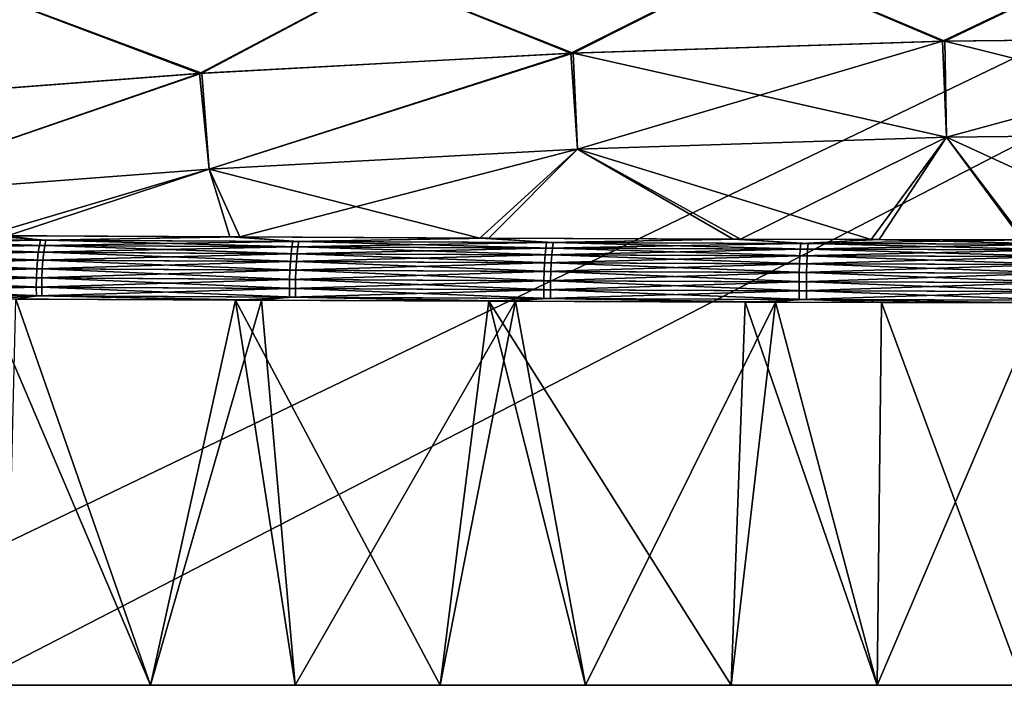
# Model space of a CAD drawing. Header units: millimetres. Extents: x -101 to 102, y -40 to 284.
# Tile 71 of 183: x -29 to -7, y 65 to 80. Entities that reach past the tile are written whole.
import ezdxf

# ---------------------------------------------------------------- set-up
doc = ezdxf.new("R2010")
doc.units = ezdxf.units.MM
doc.header["$LTSCALE"] = 65.185185
for name, color, linetype in [('103', 7, 'CONTINUOUS'), ('104', 7, 'CONTINUOUS'), ('14', 7, 'CONTINUOUS'), ('79', 7, 'CONTINUOUS'), ('89', 7, 'CONTINUOUS'), ('92', 7, 'CONTINUOUS'), ('94', 7, 'CONTINUOUS'), ('99', 7, 'CONTINUOUS')]:
    doc.layers.add(name, color=color, linetype=linetype)

msp = doc.modelspace()

# ---------------------------------------------------------------- linework, layer by layer
at = {"layer": '103', "color": 7, "linetype": 'Continuous'}
for points in [[(-28.053, 74.814, 55.347), (-29.389, 74.912, 54.947), (-33.61, 74.843, 54.288), (-28.053, 74.814, 55.347)], [(-23.987, 74.883, 55.836), (-29.389, 74.912, 54.947), (-28.053, 74.814, 55.347), (-23.987, 74.883, 55.836)], [(-22.463, 74.784, 56.213), (-23.987, 74.883, 55.836), (-28.053, 74.814, 55.347), (-22.463, 74.784, 56.213)], [(-18.465, 74.857, 56.552), (-23.987, 74.883, 55.836), (-22.463, 74.784, 56.213), (-18.465, 74.857, 56.552)], [(-16.847, 74.758, 56.887), (-18.465, 74.857, 56.552), (-22.463, 74.784, 56.213), (-16.847, 74.758, 56.887)], [(-12.868, 74.833, 57.089), (-18.465, 74.857, 56.552), (-16.847, 74.758, 56.887), (-12.868, 74.833, 57.089)], [(-28.102, 74.543, 55.629), (-33.641, 74.723, 54.437), (-33.669, 74.574, 54.57), (-28.102, 74.543, 55.629)], [(-28.079, 74.692, 55.497), (-33.61, 74.843, 54.288), (-33.641, 74.723, 54.437), (-28.079, 74.692, 55.497)], [(-28.079, 74.692, 55.497), (-33.641, 74.723, 54.437), (-28.102, 74.543, 55.629), (-28.079, 74.692, 55.497)], [(-28.053, 74.814, 55.347), (-33.61, 74.843, 54.288), (-28.079, 74.692, 55.497), (-28.053, 74.814, 55.347)], [(-22.503, 74.512, 56.496), (-28.079, 74.692, 55.497), (-28.102, 74.543, 55.629), (-22.503, 74.512, 56.496)], [(-22.484, 74.662, 56.363), (-28.053, 74.814, 55.347), (-28.079, 74.692, 55.497), (-22.484, 74.662, 56.363)], [(-22.484, 74.662, 56.363), (-28.079, 74.692, 55.497), (-22.503, 74.512, 56.496), (-22.484, 74.662, 56.363)], [(-22.463, 74.784, 56.213), (-28.053, 74.814, 55.347), (-22.484, 74.662, 56.363), (-22.463, 74.784, 56.213)], [(-16.876, 74.484, 57.169), (-22.484, 74.662, 56.363), (-22.503, 74.512, 56.496), (-16.876, 74.484, 57.169)], [(-16.862, 74.635, 57.036), (-22.463, 74.784, 56.213), (-22.484, 74.662, 56.363), (-16.862, 74.635, 57.036)], [(-16.862, 74.635, 57.036), (-22.484, 74.662, 56.363), (-16.876, 74.484, 57.169), (-16.862, 74.635, 57.036)], [(-16.847, 74.758, 56.887), (-22.463, 74.784, 56.213), (-16.862, 74.635, 57.036), (-16.847, 74.758, 56.887)], [(-11.23, 74.462, 57.649), (-16.862, 74.635, 57.036), (-16.876, 74.484, 57.169), (-11.23, 74.462, 57.649)], [(-11.221, 74.613, 57.517), (-16.847, 74.758, 56.887), (-16.862, 74.635, 57.036), (-11.221, 74.613, 57.517)], [(-11.221, 74.613, 57.517), (-16.862, 74.635, 57.036), (-11.23, 74.462, 57.649), (-11.221, 74.613, 57.517)], [(-11.21, 74.736, 57.367), (-12.868, 74.833, 57.089), (-16.847, 74.758, 56.887), (-11.21, 74.736, 57.367)], [(-11.21, 74.736, 57.367), (-16.847, 74.758, 56.887), (-11.221, 74.613, 57.517), (-11.21, 74.736, 57.367)], [(-9.815, 74.826, 57.294), (-12.868, 74.833, 57.089), (-11.21, 74.736, 57.367), (-9.815, 74.826, 57.294)], [(-5.566, 74.6, 57.804), (-11.21, 74.736, 57.367), (-11.221, 74.613, 57.517), (-5.566, 74.6, 57.804)], [(-5.561, 74.723, 57.654), (-9.815, 74.826, 57.294), (-11.21, 74.736, 57.367), (-5.561, 74.723, 57.654)], [(-5.561, 74.723, 57.654), (-11.21, 74.736, 57.367), (-5.566, 74.6, 57.804), (-5.561, 74.723, 57.654)], [(-6.482, 74.818, 57.461), (-9.815, 74.826, 57.294), (-5.561, 74.723, 57.654), (-6.482, 74.818, 57.461)], [(-28.122, 74.369, 55.737), (-33.669, 74.574, 54.57), (-33.693, 74.4, 54.678), (-28.122, 74.369, 55.737)], [(-28.102, 74.543, 55.629), (-33.669, 74.574, 54.57), (-28.122, 74.369, 55.737), (-28.102, 74.543, 55.629)], [(-22.518, 74.337, 56.603), (-28.102, 74.543, 55.629), (-28.122, 74.369, 55.737), (-22.518, 74.337, 56.603)], [(-22.503, 74.512, 56.496), (-28.102, 74.543, 55.629), (-22.518, 74.337, 56.603), (-22.503, 74.512, 56.496)], [(-16.888, 74.309, 57.276), (-22.503, 74.512, 56.496), (-22.518, 74.337, 56.603), (-16.888, 74.309, 57.276)], [(-16.876, 74.484, 57.169), (-22.503, 74.512, 56.496), (-16.888, 74.309, 57.276), (-16.876, 74.484, 57.169)], [(-11.238, 74.286, 57.756), (-16.876, 74.484, 57.169), (-16.888, 74.309, 57.276), (-11.238, 74.286, 57.756)], [(-11.23, 74.462, 57.649), (-16.876, 74.484, 57.169), (-11.238, 74.286, 57.756), (-11.23, 74.462, 57.649)], [(-5.574, 74.272, 58.043), (-11.23, 74.462, 57.649), (-11.238, 74.286, 57.756), (-5.574, 74.272, 58.043)], [(-5.571, 74.448, 57.936), (-11.221, 74.613, 57.517), (-11.23, 74.462, 57.649), (-5.571, 74.448, 57.936)], [(-5.571, 74.448, 57.936), (-11.23, 74.462, 57.649), (-5.574, 74.272, 58.043), (-5.571, 74.448, 57.936)], [(-5.566, 74.6, 57.804), (-11.221, 74.613, 57.517), (-5.571, 74.448, 57.936), (-5.566, 74.6, 57.804)], [(-28.144, 73.976, 55.859), (-33.71, 74.209, 54.757), (-33.72, 74.009, 54.801), (-28.144, 73.976, 55.859)], [(-28.136, 74.177, 55.815), (-33.693, 74.4, 54.678), (-33.71, 74.209, 54.757), (-28.136, 74.177, 55.815)], [(-28.136, 74.177, 55.815), (-33.71, 74.209, 54.757), (-28.144, 73.976, 55.859), (-28.136, 74.177, 55.815)], [(-28.122, 74.369, 55.737), (-33.693, 74.4, 54.678), (-28.136, 74.177, 55.815), (-28.122, 74.369, 55.737)], [(-22.529, 74.145, 56.68), (-28.122, 74.369, 55.737), (-28.136, 74.177, 55.815), (-22.529, 74.145, 56.68)], [(-22.518, 74.337, 56.603), (-28.122, 74.369, 55.737), (-22.529, 74.145, 56.68), (-22.518, 74.337, 56.603)], [(-16.896, 74.116, 57.353), (-22.518, 74.337, 56.603), (-22.529, 74.145, 56.68), (-16.896, 74.116, 57.353)], [(-16.888, 74.309, 57.276), (-22.518, 74.337, 56.603), (-16.896, 74.116, 57.353), (-16.888, 74.309, 57.276)], [(-11.243, 74.094, 57.832), (-16.888, 74.309, 57.276), (-16.896, 74.116, 57.353), (-11.243, 74.094, 57.832)], [(-11.238, 74.286, 57.756), (-16.888, 74.309, 57.276), (-11.243, 74.094, 57.832), (-11.238, 74.286, 57.756)], [(-5.577, 74.079, 58.119), (-11.238, 74.286, 57.756), (-11.243, 74.094, 57.832), (-5.577, 74.079, 58.119)], [(-5.574, 74.272, 58.043), (-11.238, 74.286, 57.756), (-5.577, 74.079, 58.119), (-5.574, 74.272, 58.043)], [(-28.147, 73.775, 55.868), (-33.72, 74.009, 54.801), (-33.723, 73.808, 54.812), (-28.147, 73.775, 55.868)], [(-28.144, 73.976, 55.859), (-33.72, 74.009, 54.801), (-28.147, 73.775, 55.868), (-28.144, 73.976, 55.859)], [(-22.536, 73.944, 56.723), (-28.136, 74.177, 55.815), (-28.144, 73.976, 55.859), (-22.536, 73.944, 56.723)], [(-22.529, 74.145, 56.68), (-28.136, 74.177, 55.815), (-22.536, 73.944, 56.723), (-22.529, 74.145, 56.68)], [(-16.901, 73.915, 57.395), (-22.529, 74.145, 56.68), (-22.536, 73.944, 56.723), (-16.901, 73.915, 57.395)], [(-16.896, 74.116, 57.353), (-22.529, 74.145, 56.68), (-16.901, 73.915, 57.395), (-16.896, 74.116, 57.353)], [(-11.247, 73.892, 57.874), (-16.896, 74.116, 57.353), (-16.901, 73.915, 57.395), (-11.247, 73.892, 57.874)], [(-11.243, 74.094, 57.832), (-16.896, 74.116, 57.353), (-11.247, 73.892, 57.874), (-11.243, 74.094, 57.832)], [(-5.579, 73.878, 58.16), (-11.243, 74.094, 57.832), (-11.247, 73.892, 57.874), (-5.579, 73.878, 58.16)], [(-5.577, 74.079, 58.119), (-11.243, 74.094, 57.832), (-5.579, 73.878, 58.16), (-5.577, 74.079, 58.119)], [(-28.147, 73.775, 55.868), (-33.723, 73.808, 54.812), (-28.144, 73.582, 55.845), (-28.147, 73.775, 55.868)], [(-28.144, 73.582, 55.845), (-33.723, 73.808, 54.812), (-33.719, 73.614, 54.791), (-28.144, 73.582, 55.845)], [(-22.538, 73.742, 56.731), (-28.144, 73.976, 55.859), (-28.147, 73.775, 55.868), (-22.538, 73.742, 56.731)], [(-22.538, 73.742, 56.731), (-28.147, 73.775, 55.868), (-22.536, 73.55, 56.708), (-22.538, 73.742, 56.731)], [(-22.536, 73.55, 56.708), (-28.147, 73.775, 55.868), (-28.144, 73.582, 55.845), (-22.536, 73.55, 56.708)], [(-22.536, 73.944, 56.723), (-28.144, 73.976, 55.859), (-22.538, 73.742, 56.731), (-22.536, 73.944, 56.723)], [(-16.903, 73.714, 57.402), (-22.536, 73.944, 56.723), (-22.538, 73.742, 56.731), (-16.903, 73.714, 57.402)], [(-16.901, 73.915, 57.395), (-22.536, 73.944, 56.723), (-16.903, 73.714, 57.402), (-16.901, 73.915, 57.395)], [(-11.248, 73.691, 57.881), (-16.901, 73.915, 57.395), (-16.903, 73.714, 57.402), (-11.248, 73.691, 57.881)], [(-11.247, 73.892, 57.874), (-16.901, 73.915, 57.395), (-11.248, 73.691, 57.881), (-11.247, 73.892, 57.874)], [(-5.579, 73.677, 58.167), (-11.247, 73.892, 57.874), (-11.248, 73.691, 57.881), (-5.579, 73.677, 58.167)], [(-5.579, 73.878, 58.16), (-11.247, 73.892, 57.874), (-5.579, 73.677, 58.167), (-5.579, 73.878, 58.16)], [(-29.382, 73.513, 55.61), (-28.144, 73.582, 55.845), (-33.719, 73.614, 54.791), (-29.382, 73.513, 55.61)], [(-29.382, 73.513, 55.61), (-23.863, 73.488, 56.505), (-28.144, 73.582, 55.845), (-29.382, 73.513, 55.61)], [(-23.863, 73.488, 56.505), (-22.536, 73.55, 56.708), (-28.144, 73.582, 55.845), (-23.863, 73.488, 56.505)], [(-23.863, 73.488, 56.505), (-18.264, 73.464, 57.218), (-22.536, 73.55, 56.708), (-23.863, 73.488, 56.505)], [(-16.903, 73.714, 57.402), (-22.538, 73.742, 56.731), (-16.901, 73.521, 57.378), (-16.903, 73.714, 57.402)], [(-16.901, 73.521, 57.378), (-22.538, 73.742, 56.731), (-22.536, 73.55, 56.708), (-16.901, 73.521, 57.378)], [(-18.264, 73.464, 57.218), (-16.901, 73.521, 57.378), (-22.536, 73.55, 56.708), (-18.264, 73.464, 57.218)], [(-11.248, 73.691, 57.881), (-16.903, 73.714, 57.402), (-11.247, 73.498, 57.856), (-11.248, 73.691, 57.881)], [(-11.247, 73.498, 57.856), (-16.903, 73.714, 57.402), (-16.901, 73.521, 57.378), (-11.247, 73.498, 57.856)], [(-5.579, 73.677, 58.167), (-11.248, 73.691, 57.881), (-5.579, 73.484, 58.141), (-5.579, 73.677, 58.167)], [(-5.579, 73.484, 58.141), (-11.248, 73.691, 57.881), (-11.247, 73.498, 57.856), (-5.579, 73.484, 58.141)], [(-18.264, 73.464, 57.218), (-12.599, 73.443, 57.744), (-16.901, 73.521, 57.378), (-18.264, 73.464, 57.218)], [(-12.599, 73.443, 57.744), (-11.247, 73.498, 57.856), (-16.901, 73.521, 57.378), (-12.599, 73.443, 57.744)], [(-12.599, 73.443, 57.744), (-9.586, 73.435, 57.945), (-11.247, 73.498, 57.856), (-12.599, 73.443, 57.744)], [(-9.586, 73.435, 57.945), (-6.462, 73.43, 58.096), (-11.247, 73.498, 57.856), (-9.586, 73.435, 57.945)], [(-6.462, 73.43, 58.096), (-5.579, 73.484, 58.141), (-11.247, 73.498, 57.856), (-6.462, 73.43, 58.096)]]:
    msp.add_3dface(points, dxfattribs=at)
at = {"layer": '104', "color": 7, "linetype": 'Continuous'}
for points in [[(-12.373, 80.978, 41.895), (-20.621, 80.62, 41.895), (-16.403, 78.943, 47.224), (-12.373, 80.978, 41.895)], [(-8.19, 79.21, 47.224), (-12.373, 80.978, 41.895), (-16.403, 78.943, 47.224), (-8.19, 79.21, 47.224)], [(-4.118, 81.157, 41.895), (-12.373, 80.978, 41.895), (-8.19, 79.21, 47.224), (-4.118, 81.157, 41.895)], [(0.026, 79.299, 47.224), (-4.118, 81.157, 41.895), (-8.19, 79.21, 47.224), (0.026, 79.299, 47.224)], [(-20.621, 80.62, 41.895), (-28.86, 80.083, 41.895), (-24.608, 78.498, 47.224), (-20.621, 80.62, 41.895)], [(-16.403, 78.943, 47.224), (-20.621, 80.62, 41.895), (-24.608, 78.498, 47.224), (-16.403, 78.943, 47.224)], [(-24.608, 78.498, 47.224), (-28.86, 80.083, 41.895), (-32.801, 77.875, 47.224), (-24.608, 78.498, 47.224)], [(-8.19, 79.21, 47.224), (-16.403, 78.943, 47.224), (-8.155, 77.085, 52.461), (-8.19, 79.21, 47.224)], [(0.026, 79.299, 47.224), (-8.19, 79.21, 47.224), (0, 77.174, 52.461), (0.026, 79.299, 47.224)], [(0, 77.174, 52.461), (-8.19, 79.21, 47.224), (-8.155, 77.085, 52.461), (0, 77.174, 52.461)], [(-16.403, 78.943, 47.224), (-24.608, 78.498, 47.224), (-24.449, 76.379, 52.461), (-16.403, 78.943, 47.224)], [(-16.306, 76.82, 52.461), (-16.403, 78.943, 47.224), (-24.449, 76.379, 52.461), (-16.306, 76.82, 52.461)], [(-8.155, 77.085, 52.461), (-16.403, 78.943, 47.224), (-16.306, 76.82, 52.461), (-8.155, 77.085, 52.461)], [(-24.608, 78.498, 47.224), (-32.801, 77.875, 47.224), (-32.581, 75.761, 52.461), (-24.608, 78.498, 47.224)], [(-24.449, 76.379, 52.461), (-24.608, 78.498, 47.224), (-32.581, 75.761, 52.461), (-24.449, 76.379, 52.461)], [(-9.815, 74.826, 57.294), (-8.155, 77.085, 52.461), (-16.306, 76.82, 52.461), (-9.815, 74.826, 57.294)], [(-9.815, 74.826, 57.294), (-6.482, 74.818, 57.461), (-8.155, 77.085, 52.461), (-9.815, 74.826, 57.294)], [(-3.192, 74.813, 57.558), (0, 77.174, 52.461), (-8.155, 77.085, 52.461), (-3.192, 74.813, 57.558)], [(-6.482, 74.818, 57.461), (-3.192, 74.813, 57.558), (-8.155, 77.085, 52.461), (-6.482, 74.818, 57.461)], [(-18.465, 74.857, 56.552), (-16.306, 76.82, 52.461), (-24.449, 76.379, 52.461), (-18.465, 74.857, 56.552)], [(-18.465, 74.857, 56.552), (-12.868, 74.833, 57.089), (-16.306, 76.82, 52.461), (-18.465, 74.857, 56.552)], [(-12.868, 74.833, 57.089), (-9.815, 74.826, 57.294), (-16.306, 76.82, 52.461), (-12.868, 74.833, 57.089)], [(-29.389, 74.912, 54.947), (-24.449, 76.379, 52.461), (-32.581, 75.761, 52.461), (-29.389, 74.912, 54.947)], [(-29.389, 74.912, 54.947), (-23.987, 74.883, 55.836), (-24.449, 76.379, 52.461), (-29.389, 74.912, 54.947)], [(-23.987, 74.883, 55.836), (-18.465, 74.857, 56.552), (-24.449, 76.379, 52.461), (-23.987, 74.883, 55.836)]]:
    msp.add_3dface(points, dxfattribs=at)
at = {"layer": '14', "color": 7, "linetype": 'Continuous'}
for points in [[(-49.528, 105.861, -36.5), (49.528, 105.861, -36.5), (-48.531, 58.691, -36.5), (-49.528, 105.861, -36.5)], [(49.528, 105.861, -36.5), (48.531, 58.691, -36.5), (-48.531, 55.3, -36.5), (49.528, 105.861, -36.5)], [(-48.531, 58.691, -36.5), (49.528, 105.861, -36.5), (-48.531, 55.3, -36.5), (-48.531, 58.691, -36.5)]]:
    msp.add_3dface(points, dxfattribs=at)
at = {"layer": '79', "color": 7, "linetype": 'Continuous'}
for points in [[(-49.528, 105.861, 36.5), (-48.531, 58.691, 36.5), (48.531, 55.3, 36.5), (-49.528, 105.861, 36.5)], [(49.528, 105.861, 36.5), (-49.528, 105.861, 36.5), (48.531, 58.691, 36.5), (49.528, 105.861, 36.5)], [(48.531, 58.691, 36.5), (-49.528, 105.861, 36.5), (48.531, 55.3, 36.5), (48.531, 58.691, 36.5)]]:
    msp.add_3dface(points, dxfattribs=at)
at = {"layer": '89', "color": 7, "linetype": 'Continuous'}
for points in [[(-28.924, 64.983, -53.37), (-28.72, 73.509, -55.727), (-25.739, 64.983, -53.913), (-28.924, 64.983, -53.37)], [(-28.72, 73.509, -55.727), (-23.287, 73.486, -56.587), (-25.739, 64.983, -53.913), (-28.72, 73.509, -55.727)], [(-25.739, 64.983, -53.913), (-23.287, 73.486, -56.587), (-22.544, 64.983, -54.391), (-25.739, 64.983, -53.913)], [(-23.287, 73.486, -56.587), (-17.674, 73.461, -57.282), (-22.544, 64.983, -54.391), (-23.287, 73.486, -56.587)], [(-22.544, 64.983, -54.391), (-17.674, 73.461, -57.282), (-19.34, 64.983, -54.807), (-22.544, 64.983, -54.391)], [(-19.34, 64.983, -54.807), (-17.674, 73.461, -57.282), (-16.128, 64.983, -55.158), (-19.34, 64.983, -54.807)], [(-17.674, 73.461, -57.282), (-11.933, 73.442, -57.794), (-16.128, 64.983, -55.158), (-17.674, 73.461, -57.282)], [(-16.128, 64.983, -55.158), (-11.933, 73.442, -57.794), (-12.91, 64.983, -55.446), (-16.128, 64.983, -55.158)], [(-12.91, 64.983, -55.446), (-11.933, 73.442, -57.794), (-9.687, 64.983, -55.671), (-12.91, 64.983, -55.446)], [(-11.933, 73.442, -57.794), (-6.073, 73.43, -58.11), (-9.687, 64.983, -55.671), (-11.933, 73.442, -57.794)], [(-9.687, 64.983, -55.671), (-6.073, 73.43, -58.11), (-6.46, 64.983, -55.831), (-9.687, 64.983, -55.671)]]:
    msp.add_3dface(points, dxfattribs=at)
at = {"layer": '92', "color": 7, "linetype": 'Continuous'}
for points in [[(-28.172, 74.814, -55.326), (-33.715, 74.843, -54.266), (-28.904, 74.909, -55.034), (-28.172, 74.814, -55.326)], [(-23.766, 74.882, -55.869), (-28.172, 74.814, -55.326), (-28.904, 74.909, -55.034), (-23.766, 74.882, -55.869)], [(-22.596, 74.785, -56.195), (-28.172, 74.814, -55.326), (-23.766, 74.882, -55.869), (-22.596, 74.785, -56.195)], [(-18.263, 74.856, -56.575), (-22.596, 74.785, -56.195), (-23.766, 74.882, -55.869), (-18.263, 74.856, -56.575)], [(-16.994, 74.758, -56.871), (-22.596, 74.785, -56.195), (-18.263, 74.856, -56.575), (-16.994, 74.758, -56.871)], [(-12.705, 74.833, -57.1), (-16.994, 74.758, -56.871), (-18.263, 74.856, -56.575), (-12.705, 74.833, -57.1)], [(-33.746, 74.723, -54.415), (-28.198, 74.693, -55.476), (-33.775, 74.574, -54.548), (-33.746, 74.723, -54.415)], [(-33.775, 74.574, -54.548), (-28.198, 74.693, -55.476), (-28.222, 74.543, -55.609), (-33.775, 74.574, -54.548)], [(-33.715, 74.843, -54.266), (-28.172, 74.814, -55.326), (-33.746, 74.723, -54.415), (-33.715, 74.843, -54.266)], [(-33.746, 74.723, -54.415), (-28.172, 74.814, -55.326), (-28.198, 74.693, -55.476), (-33.746, 74.723, -54.415)], [(-28.198, 74.693, -55.476), (-22.617, 74.663, -56.345), (-28.222, 74.543, -55.609), (-28.198, 74.693, -55.476)], [(-28.222, 74.543, -55.609), (-22.617, 74.663, -56.345), (-22.636, 74.512, -56.477), (-28.222, 74.543, -55.609)], [(-28.172, 74.814, -55.326), (-22.596, 74.785, -56.195), (-28.198, 74.693, -55.476), (-28.172, 74.814, -55.326)], [(-28.198, 74.693, -55.476), (-22.596, 74.785, -56.195), (-22.617, 74.663, -56.345), (-28.198, 74.693, -55.476)], [(-22.617, 74.663, -56.345), (-17.009, 74.635, -57.021), (-22.636, 74.512, -56.477), (-22.617, 74.663, -56.345)], [(-22.636, 74.512, -56.477), (-17.009, 74.635, -57.021), (-17.024, 74.484, -57.154), (-22.636, 74.512, -56.477)], [(-22.596, 74.785, -56.195), (-16.994, 74.758, -56.871), (-22.617, 74.663, -56.345), (-22.596, 74.785, -56.195)], [(-22.617, 74.663, -56.345), (-16.994, 74.758, -56.871), (-17.009, 74.635, -57.021), (-22.617, 74.663, -56.345)], [(-17.009, 74.635, -57.021), (-11.382, 74.614, -57.506), (-17.024, 74.484, -57.154), (-17.009, 74.635, -57.021)], [(-16.994, 74.758, -56.871), (-11.371, 74.737, -57.356), (-17.009, 74.635, -57.021), (-16.994, 74.758, -56.871)], [(-17.009, 74.635, -57.021), (-11.371, 74.737, -57.356), (-11.382, 74.614, -57.506), (-17.009, 74.635, -57.021)], [(-11.371, 74.737, -57.356), (-16.994, 74.758, -56.871), (-12.705, 74.833, -57.1), (-11.371, 74.737, -57.356)], [(-9.637, 74.826, -57.305), (-11.371, 74.737, -57.356), (-12.705, 74.833, -57.1), (-9.637, 74.826, -57.305)], [(-11.371, 74.737, -57.356), (-5.736, 74.723, -57.648), (-11.382, 74.614, -57.506), (-11.371, 74.737, -57.356)], [(-11.382, 74.614, -57.506), (-5.736, 74.723, -57.648), (-5.741, 74.6, -57.798), (-11.382, 74.614, -57.506)], [(-6.427, 74.817, -57.464), (-11.371, 74.737, -57.356), (-9.637, 74.826, -57.305), (-6.427, 74.817, -57.464)], [(-5.736, 74.723, -57.648), (-11.371, 74.737, -57.356), (-6.427, 74.817, -57.464), (-5.736, 74.723, -57.648)], [(-33.775, 74.574, -54.548), (-28.222, 74.543, -55.609), (-33.798, 74.401, -54.656), (-33.775, 74.574, -54.548)], [(-33.798, 74.401, -54.656), (-28.222, 74.543, -55.609), (-28.241, 74.369, -55.717), (-33.798, 74.401, -54.656)], [(-28.222, 74.543, -55.609), (-22.636, 74.512, -56.477), (-28.241, 74.369, -55.717), (-28.222, 74.543, -55.609)], [(-28.241, 74.369, -55.717), (-22.636, 74.512, -56.477), (-22.651, 74.338, -56.585), (-28.241, 74.369, -55.717)], [(-22.636, 74.512, -56.477), (-17.024, 74.484, -57.154), (-22.651, 74.338, -56.585), (-22.636, 74.512, -56.477)], [(-22.651, 74.338, -56.585), (-17.024, 74.484, -57.154), (-17.035, 74.309, -57.261), (-22.651, 74.338, -56.585)], [(-17.024, 74.484, -57.154), (-11.391, 74.462, -57.638), (-17.035, 74.309, -57.261), (-17.024, 74.484, -57.154)], [(-17.035, 74.309, -57.261), (-11.391, 74.462, -57.638), (-11.399, 74.287, -57.745), (-17.035, 74.309, -57.261)], [(-17.024, 74.484, -57.154), (-11.382, 74.614, -57.506), (-11.391, 74.462, -57.638), (-17.024, 74.484, -57.154)], [(-11.391, 74.462, -57.638), (-5.746, 74.448, -57.93), (-11.399, 74.287, -57.745), (-11.391, 74.462, -57.638)], [(-11.399, 74.287, -57.745), (-5.746, 74.448, -57.93), (-5.75, 74.272, -58.037), (-11.399, 74.287, -57.745)], [(-11.382, 74.614, -57.506), (-5.741, 74.6, -57.798), (-11.391, 74.462, -57.638), (-11.382, 74.614, -57.506)], [(-11.391, 74.462, -57.638), (-5.741, 74.6, -57.798), (-5.746, 74.448, -57.93), (-11.391, 74.462, -57.638)], [(-33.815, 74.21, -54.735), (-28.255, 74.178, -55.794), (-33.825, 74.009, -54.779), (-33.815, 74.21, -54.735)], [(-33.798, 74.401, -54.656), (-28.241, 74.369, -55.717), (-33.815, 74.21, -54.735), (-33.798, 74.401, -54.656)], [(-33.815, 74.21, -54.735), (-28.241, 74.369, -55.717), (-28.255, 74.178, -55.794), (-33.815, 74.21, -54.735)], [(-28.241, 74.369, -55.717), (-22.651, 74.338, -56.585), (-28.255, 74.178, -55.794), (-28.241, 74.369, -55.717)], [(-28.255, 74.178, -55.794), (-22.651, 74.338, -56.585), (-22.663, 74.146, -56.662), (-28.255, 74.178, -55.794)], [(-22.651, 74.338, -56.585), (-17.035, 74.309, -57.261), (-22.663, 74.146, -56.662), (-22.651, 74.338, -56.585)], [(-22.663, 74.146, -56.662), (-17.035, 74.309, -57.261), (-17.044, 74.117, -57.337), (-22.663, 74.146, -56.662)], [(-17.035, 74.309, -57.261), (-11.399, 74.287, -57.745), (-17.044, 74.117, -57.337), (-17.035, 74.309, -57.261)], [(-17.044, 74.117, -57.337), (-11.399, 74.287, -57.745), (-11.405, 74.094, -57.821), (-17.044, 74.117, -57.337)], [(-11.399, 74.287, -57.745), (-5.75, 74.272, -58.037), (-11.405, 74.094, -57.821), (-11.399, 74.287, -57.745)], [(-11.405, 74.094, -57.821), (-5.75, 74.272, -58.037), (-5.753, 74.08, -58.113), (-11.405, 74.094, -57.821)], [(-33.825, 74.009, -54.779), (-28.264, 73.977, -55.838), (-33.828, 73.808, -54.79), (-33.825, 74.009, -54.779)], [(-33.825, 74.009, -54.779), (-28.255, 74.178, -55.794), (-28.264, 73.977, -55.838), (-33.825, 74.009, -54.779)], [(-28.255, 74.178, -55.794), (-22.663, 74.146, -56.662), (-28.264, 73.977, -55.838), (-28.255, 74.178, -55.794)], [(-28.264, 73.977, -55.838), (-22.663, 74.146, -56.662), (-22.67, 73.944, -56.705), (-28.264, 73.977, -55.838)], [(-22.663, 74.146, -56.662), (-17.044, 74.117, -57.337), (-22.67, 73.944, -56.705), (-22.663, 74.146, -56.662)], [(-22.67, 73.944, -56.705), (-17.044, 74.117, -57.337), (-17.049, 73.915, -57.38), (-22.67, 73.944, -56.705)], [(-17.044, 74.117, -57.337), (-11.405, 74.094, -57.821), (-17.049, 73.915, -57.38), (-17.044, 74.117, -57.337)], [(-17.049, 73.915, -57.38), (-11.405, 74.094, -57.821), (-11.408, 73.893, -57.863), (-17.049, 73.915, -57.38)], [(-11.405, 74.094, -57.821), (-5.753, 74.08, -58.113), (-11.408, 73.893, -57.863), (-11.405, 74.094, -57.821)], [(-11.408, 73.893, -57.863), (-5.753, 74.08, -58.113), (-5.754, 73.878, -58.154), (-11.408, 73.893, -57.863)], [(-33.828, 73.808, -54.79), (-28.264, 73.977, -55.838), (-28.266, 73.776, -55.847), (-33.828, 73.808, -54.79)], [(-33.828, 73.808, -54.79), (-28.266, 73.776, -55.847), (-33.825, 73.615, -54.769), (-33.828, 73.808, -54.79)], [(-33.825, 73.615, -54.769), (-28.266, 73.776, -55.847), (-28.263, 73.583, -55.825), (-33.825, 73.615, -54.769)], [(-28.264, 73.977, -55.838), (-22.67, 73.944, -56.705), (-28.266, 73.776, -55.847), (-28.264, 73.977, -55.838)], [(-28.266, 73.776, -55.847), (-22.67, 73.944, -56.705), (-22.672, 73.743, -56.713), (-28.266, 73.776, -55.847)], [(-28.266, 73.776, -55.847), (-22.672, 73.743, -56.713), (-28.263, 73.583, -55.825), (-28.266, 73.776, -55.847)], [(-22.67, 73.944, -56.705), (-17.049, 73.915, -57.38), (-22.672, 73.743, -56.713), (-22.67, 73.944, -56.705)], [(-22.672, 73.743, -56.713), (-17.049, 73.915, -57.38), (-17.051, 73.714, -57.387), (-22.672, 73.743, -56.713)], [(-17.049, 73.915, -57.38), (-11.408, 73.893, -57.863), (-17.051, 73.714, -57.387), (-17.049, 73.915, -57.38)], [(-17.051, 73.714, -57.387), (-11.408, 73.893, -57.863), (-11.409, 73.691, -57.87), (-17.051, 73.714, -57.387)], [(-11.408, 73.893, -57.863), (-5.754, 73.878, -58.154), (-11.409, 73.691, -57.87), (-11.408, 73.893, -57.863)], [(-11.409, 73.691, -57.87), (-5.754, 73.878, -58.154), (-5.755, 73.677, -58.161), (-11.409, 73.691, -57.87)], [(-28.72, 73.509, -55.727), (-33.825, 73.615, -54.769), (-28.263, 73.583, -55.825), (-28.72, 73.509, -55.727)], [(-23.287, 73.486, -56.587), (-28.72, 73.509, -55.727), (-28.263, 73.583, -55.825), (-23.287, 73.486, -56.587)], [(-28.263, 73.583, -55.825), (-22.672, 73.743, -56.713), (-22.669, 73.55, -56.689), (-28.263, 73.583, -55.825)], [(-23.287, 73.486, -56.587), (-28.263, 73.583, -55.825), (-22.669, 73.55, -56.689), (-23.287, 73.486, -56.587)], [(-17.674, 73.461, -57.282), (-23.287, 73.486, -56.587), (-22.669, 73.55, -56.689), (-17.674, 73.461, -57.282)], [(-22.672, 73.743, -56.713), (-17.051, 73.714, -57.387), (-22.669, 73.55, -56.689), (-22.672, 73.743, -56.713)], [(-22.669, 73.55, -56.689), (-17.051, 73.714, -57.387), (-17.049, 73.521, -57.363), (-22.669, 73.55, -56.689)], [(-17.674, 73.461, -57.282), (-22.669, 73.55, -56.689), (-17.049, 73.521, -57.363), (-17.674, 73.461, -57.282)], [(-17.051, 73.714, -57.387), (-11.409, 73.691, -57.87), (-17.049, 73.521, -57.363), (-17.051, 73.714, -57.387)], [(-17.049, 73.521, -57.363), (-11.409, 73.691, -57.87), (-11.408, 73.499, -57.845), (-17.049, 73.521, -57.363)], [(-11.409, 73.691, -57.87), (-5.755, 73.677, -58.161), (-11.408, 73.499, -57.845), (-11.409, 73.691, -57.87)], [(-11.408, 73.499, -57.845), (-5.755, 73.677, -58.161), (-5.754, 73.484, -58.135), (-11.408, 73.499, -57.845)], [(-11.933, 73.442, -57.794), (-17.674, 73.461, -57.282), (-17.049, 73.521, -57.363), (-11.933, 73.442, -57.794)], [(-11.933, 73.442, -57.794), (-17.049, 73.521, -57.363), (-11.408, 73.499, -57.845), (-11.933, 73.442, -57.794)], [(-6.073, 73.43, -58.11), (-11.933, 73.442, -57.794), (-11.408, 73.499, -57.845), (-6.073, 73.43, -58.11)], [(-6.073, 73.43, -58.11), (-11.408, 73.499, -57.845), (-5.754, 73.484, -58.135), (-6.073, 73.43, -58.11)]]:
    msp.add_3dface(points, dxfattribs=at)
at = {"layer": '94', "color": 7, "linetype": 'Continuous'}
for points in [[(-20.64, 80.619, -41.895), (-12.392, 80.977, -41.895), (-16.456, 78.941, -47.224), (-20.64, 80.619, -41.895)], [(-16.456, 78.941, -47.224), (-12.392, 80.977, -41.895), (-8.243, 79.209, -47.224), (-16.456, 78.941, -47.224)], [(-12.392, 80.977, -41.895), (-4.138, 81.157, -41.895), (-8.243, 79.209, -47.224), (-12.392, 80.977, -41.895)], [(-8.243, 79.209, -47.224), (-4.138, 81.157, -41.895), (-0.026, 79.299, -47.224), (-8.243, 79.209, -47.224)], [(-28.879, 80.081, -41.895), (-20.64, 80.619, -41.895), (-24.661, 78.494, -47.224), (-28.879, 80.081, -41.895)], [(-24.661, 78.494, -47.224), (-20.64, 80.619, -41.895), (-16.456, 78.941, -47.224), (-24.661, 78.494, -47.224)], [(-32.854, 77.87, -47.224), (-28.879, 80.081, -41.895), (-24.661, 78.494, -47.224), (-32.854, 77.87, -47.224)], [(-16.456, 78.941, -47.224), (-8.243, 79.209, -47.224), (-16.306, 76.82, -52.461), (-16.456, 78.941, -47.224)], [(-16.306, 76.82, -52.461), (-8.243, 79.209, -47.224), (-8.155, 77.085, -52.461), (-16.306, 76.82, -52.461)], [(-8.243, 79.209, -47.224), (-0.026, 79.299, -47.224), (-8.155, 77.085, -52.461), (-8.243, 79.209, -47.224)], [(-8.155, 77.085, -52.461), (-0.026, 79.299, -47.224), (0, 77.174, -52.461), (-8.155, 77.085, -52.461)], [(-24.661, 78.494, -47.224), (-16.456, 78.941, -47.224), (-24.449, 76.379, -52.461), (-24.661, 78.494, -47.224)], [(-24.449, 76.379, -52.461), (-16.456, 78.941, -47.224), (-16.306, 76.82, -52.461), (-24.449, 76.379, -52.461)], [(-32.854, 77.87, -47.224), (-24.661, 78.494, -47.224), (-32.581, 75.761, -52.461), (-32.854, 77.87, -47.224)], [(-32.581, 75.761, -52.461), (-24.661, 78.494, -47.224), (-24.449, 76.379, -52.461), (-32.581, 75.761, -52.461)], [(-12.705, 74.833, -57.1), (-16.306, 76.82, -52.461), (-8.155, 77.085, -52.461), (-12.705, 74.833, -57.1)], [(-9.637, 74.826, -57.305), (-12.705, 74.833, -57.1), (-8.155, 77.085, -52.461), (-9.637, 74.826, -57.305)], [(-6.427, 74.817, -57.464), (-9.637, 74.826, -57.305), (-8.155, 77.085, -52.461), (-6.427, 74.817, -57.464)], [(-6.427, 74.817, -57.464), (-8.155, 77.085, -52.461), (0, 77.174, -52.461), (-6.427, 74.817, -57.464)], [(-23.766, 74.882, -55.869), (-24.449, 76.379, -52.461), (-16.306, 76.82, -52.461), (-23.766, 74.882, -55.869)], [(-18.263, 74.856, -56.575), (-23.766, 74.882, -55.869), (-16.306, 76.82, -52.461), (-18.263, 74.856, -56.575)], [(-12.705, 74.833, -57.1), (-18.263, 74.856, -56.575), (-16.306, 76.82, -52.461), (-12.705, 74.833, -57.1)], [(-28.904, 74.909, -55.034), (-32.581, 75.761, -52.461), (-24.449, 76.379, -52.461), (-28.904, 74.909, -55.034)], [(-23.766, 74.882, -55.869), (-28.904, 74.909, -55.034), (-24.449, 76.379, -52.461), (-23.766, 74.882, -55.869)]]:
    msp.add_3dface(points, dxfattribs=at)
at = {"layer": '99', "color": 7, "linetype": 'Continuous'}
for points in [[(-23.863, 73.488, 56.505), (-29.382, 73.513, 55.61), (-25.739, 64.983, 53.913), (-23.863, 73.488, 56.505)], [(-25.739, 64.983, 53.913), (-29.382, 73.513, 55.61), (-28.923, 64.983, 53.371), (-25.739, 64.983, 53.913)], [(-22.544, 64.983, 54.391), (-23.863, 73.488, 56.505), (-25.739, 64.983, 53.913), (-22.544, 64.983, 54.391)], [(-18.264, 73.464, 57.218), (-23.863, 73.488, 56.505), (-19.34, 64.983, 54.807), (-18.264, 73.464, 57.218)], [(-19.34, 64.983, 54.807), (-23.863, 73.488, 56.505), (-22.544, 64.983, 54.391), (-19.34, 64.983, 54.807)], [(-16.128, 64.983, 55.158), (-18.264, 73.464, 57.218), (-19.34, 64.983, 54.807), (-16.128, 64.983, 55.158)], [(-12.599, 73.443, 57.744), (-18.264, 73.464, 57.218), (-12.91, 64.983, 55.446), (-12.599, 73.443, 57.744)], [(-12.91, 64.983, 55.446), (-18.264, 73.464, 57.218), (-16.128, 64.983, 55.158), (-12.91, 64.983, 55.446)], [(-9.687, 64.983, 55.671), (-12.599, 73.443, 57.744), (-12.91, 64.983, 55.446), (-9.687, 64.983, 55.671)], [(-9.586, 73.435, 57.945), (-12.599, 73.443, 57.744), (-9.687, 64.983, 55.671), (-9.586, 73.435, 57.945)], [(-6.46, 64.983, 55.831), (-9.586, 73.435, 57.945), (-9.687, 64.983, 55.671), (-6.46, 64.983, 55.831)], [(-6.462, 73.43, 58.096), (-9.586, 73.435, 57.945), (-6.46, 64.983, 55.831), (-6.462, 73.43, 58.096)]]:
    msp.add_3dface(points, dxfattribs=at)

doc.saveas('drawing.dxf')
